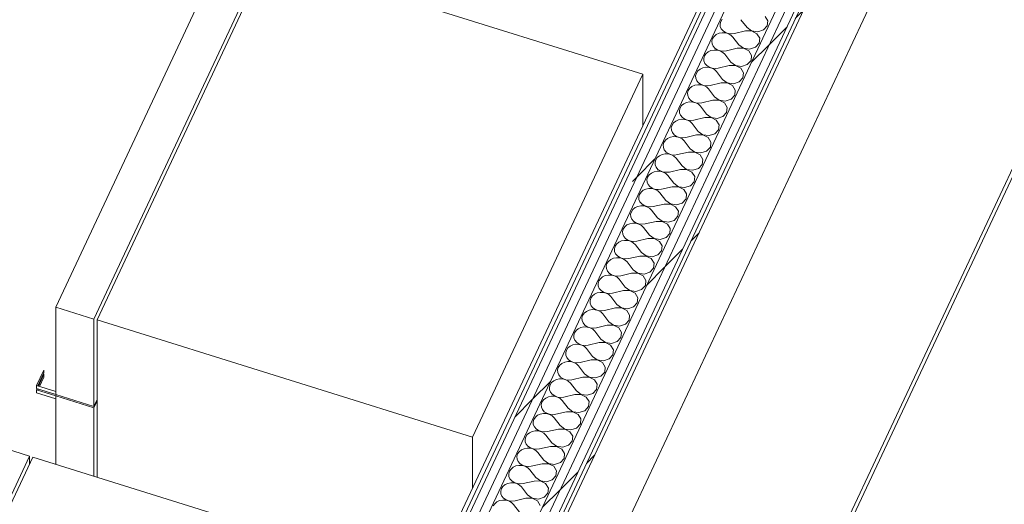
# Model space of a CAD drawing. Header units: millimetres. Extents: x -21126 to 28102, y -1237 to 9397.
# Tile 50 of 226: x -16765 to -15232, y 5564 to 6319. Entities that reach past the tile are written whole.
import ezdxf

# ---------------------------------------------------------------- set-up
doc = ezdxf.new("R2010")
doc.units = ezdxf.units.MM
doc.header["$MEASUREMENT"] = 0
doc.linetypes.add('Wipeout_Contour', pattern=[1000, 0, -1000])
for name, color, linetype in [('Nuevo_08_E_Envans secs', 7, 'Continuous'), ('Nuevo_09_EI_Mobiliari cuines', 7, 'Continuous'), ('Nuevo_09_EI_Mobiliari general', 7, 'Continuous')]:
    doc.layers.add(name, color=color, linetype=linetype)
for name, color, linetype, lineweight in [('Nuevo_08_E_Envans secs_Pluma_Nº__1', 7, 'Continuous', 5), ('Nuevo_09_EI_Mobiliari cuines_Pluma_Nº__1', 7, 'Continuous', 5), ('Nuevo_09_EI_Mobiliari cuines_Pluma_Nº__24', 252, 'Continuous', 5), ('Nuevo_09_EI_Mobiliari general_Pluma_Nº__1', 7, 'Continuous', 5)]:
    doc.layers.add(name, color=color, linetype=linetype, lineweight=lineweight)
for name, color, linetype, lineweight, true_color in [('Nuevo_08_E_Envans secs_Pluma_Nº__102', 7, 'Continuous', 5, 0xcccccc), ('Nuevo_08_E_Envans secs_Pluma_Nº__171', 171, 'Continuous', 13, 0xaaaaff), ('Nuevo_08_E_Envans secs_Pluma_Nº__177', 7, 'Continuous', 15, 0xf7e046)]:
    doc.layers.add(name, color=color, linetype=linetype, lineweight=lineweight, true_color=true_color)
pattern_1 = [(45, (0, 0), (-183.8478, 183.8478), [195, -65]), (45, (7e-14, 183.85), (-183.8478, 183.8478), [195, -65])]

# ---------------------------------------------------------------- blocks, each defined once
blk = doc.blocks.new('*X61')
at = {"layer": 'Nuevo_08_E_Envans secs_Pluma_Nº__102', "color": 254, "linetype": 'Continuous', "lineweight": 5, "true_color": 0xcccccc}
for p, q in [((-15670.9, 6319.8), (-15673.2, 6316.3)), ((-15632.3, 6306.7), (-15641.7, 6318.9)), ((-15600, 6317), (-15604.3, 6324.1)), ((-15673.2, 6316.3), (-15674.3, 6312.5)), ((-15674.3, 6312.5), (-15674.1, 6308.5)), ((-15674.1, 6308.5), (-15672.5, 6304.7)), ((-15672.5, 6304.7), (-15669.7, 6301.4)), ((-15632.3, 6306.7), (-15625.1, 6301.4)), ((-15615.6, 6300), (-15606.6, 6302.9)), ((-15606.6, 6302.9), (-15600.8, 6309.2)), ((-15600.8, 6309.2), (-15600, 6317)), ((-15685.9, 6289.4), (-15687, 6285.5)), ((-15683.5, 6292.9), (-15685.9, 6289.4)), ((-15680.1, 6295.7), (-15683.5, 6292.9)), ((-15675.8, 6297.7), (-15680.1, 6295.7)), ((-15671.1, 6298.6), (-15675.8, 6297.7)), ((-15666.2, 6298.4), (-15671.1, 6298.6)), ((-15669.7, 6301.4), (-15666, 6298.9)), ((-15661.6, 6297.2), (-15666.2, 6298.4)), ((-15666, 6298.9), (-15661.5, 6297.3)), ((-15657.5, 6295), (-15661.6, 6297.2)), ((-15661.5, 6297.3), (-15656.7, 6296.8)), ((-15654.4, 6291.9), (-15657.5, 6295)), ((-15656.7, 6296.8), (-15651.8, 6297.3)), ((-15645, 6279.7), (-15654.4, 6291.9)), ((-15634.8, 6301.3), (-15651.8, 6297.3)), ((-15625.2, 6301.3), (-15634.8, 6301.3)), ((-15616.9, 6297.1), (-15625.2, 6301.3)), ((-15625.1, 6301.4), (-15615.6, 6300)), ((-15612.6, 6290.1), (-15616.9, 6297.1)), ((-15613.5, 6282.2), (-15612.6, 6290.1)), ((-15683.7, 6271.6), (-15688.5, 6270.7)), ((-15687, 6285.5), (-15686.7, 6281.5)), ((-15686.7, 6281.5), (-15685.2, 6277.8)), ((-15685.2, 6277.8), (-15682.4, 6274.5)), ((-15678.8, 6271.5), (-15683.7, 6271.6)), ((-15682.4, 6274.5), (-15678.6, 6272)), ((-15674.2, 6270.2), (-15678.8, 6271.5)), ((-15678.6, 6272), (-15674.2, 6270.4)), ((-15647.5, 6274.3), (-15664.5, 6270.4)), ((-15637.8, 6274.3), (-15647.5, 6274.3)), ((-15645, 6279.7), (-15637.8, 6274.4)), ((-15637.8, 6274.4), (-15628.3, 6273)), ((-15629.6, 6270.2), (-15637.8, 6274.3)), ((-15628.3, 6273), (-15619.3, 6275.9)), ((-15619.3, 6275.9), (-15613.5, 6282.2)), ((-15698.5, 6262.4), (-15699.6, 6258.6)), ((-15699.6, 6258.6), (-15699.4, 6254.6)), ((-15696.2, 6265.9), (-15698.5, 6262.4)), ((-15692.7, 6268.8), (-15696.2, 6265.9)), ((-15688.5, 6270.7), (-15692.7, 6268.8)), ((-15674.2, 6270.4), (-15669.3, 6269.8)), ((-15670.2, 6268), (-15674.2, 6270.2)), ((-15667, 6265), (-15670.2, 6268)), ((-15669.3, 6269.8), (-15664.5, 6270.4)), ((-15657.6, 6252.8), (-15667, 6265)), ((-15625.3, 6263.1), (-15629.6, 6270.2)), ((-15626.1, 6255.3), (-15625.3, 6263.1)), ((-15705.4, 6241.8), (-15708.8, 6239)), ((-15701.1, 6243.8), (-15705.4, 6241.8)), ((-15696.4, 6244.7), (-15701.1, 6243.8)), ((-15699.4, 6254.6), (-15697.8, 6250.8)), ((-15697.8, 6250.8), (-15695, 6247.5)), ((-15691.5, 6244.5), (-15696.4, 6244.7)), ((-15695, 6247.5), (-15691.3, 6245)), ((-15686.9, 6243.3), (-15691.5, 6244.5)), ((-15691.3, 6245), (-15686.8, 6243.4)), ((-15682.8, 6241.1), (-15686.9, 6243.3)), ((-15686.8, 6243.4), (-15682, 6242.9)), ((-15679.7, 6238), (-15682.8, 6241.1)), ((-15682, 6242.9), (-15677.1, 6243.4)), ((-15660.1, 6247.4), (-15677.1, 6243.4)), ((-15650.5, 6247.4), (-15660.1, 6247.4)), ((-15657.6, 6252.8), (-15650.4, 6247.5)), ((-15642.2, 6243.2), (-15650.5, 6247.4)), ((-15650.4, 6247.5), (-15640.9, 6246.1)), ((-15637.9, 6236.2), (-15642.2, 6243.2)), ((-15640.9, 6246.1), (-15631.9, 6249)), ((-15631.9, 6249), (-15626.1, 6255.3)), ((-15711.2, 6235.5), (-15712.3, 6231.6)), ((-15712.3, 6231.6), (-15712, 6227.6)), ((-15712, 6227.6), (-15710.5, 6223.9)), ((-15708.8, 6239), (-15711.2, 6235.5)), ((-15670.3, 6225.8), (-15679.7, 6238)), ((-15670.3, 6225.8), (-15663.1, 6220.5)), ((-15644.6, 6222), (-15638.8, 6228.3)), ((-15638.8, 6228.3), (-15637.9, 6236.2)), ((-15721.5, 6212), (-15723.8, 6208.5)), ((-15718, 6214.9), (-15721.5, 6212)), ((-15713.8, 6216.8), (-15718, 6214.9)), ((-15709, 6217.7), (-15713.8, 6216.8)), ((-15710.5, 6223.9), (-15707.7, 6220.6)), ((-15704.2, 6217.6), (-15709, 6217.7)), ((-15707.7, 6220.6), (-15703.9, 6218.1)), ((-15699.5, 6216.3), (-15704.2, 6217.6)), ((-15703.9, 6218.1), (-15699.5, 6216.5)), ((-15699.5, 6216.5), (-15694.6, 6215.9)), ((-15695.5, 6214.1), (-15699.5, 6216.3)), ((-15692.3, 6211.1), (-15695.5, 6214.1)), ((-15694.6, 6215.9), (-15689.8, 6216.5)), ((-15682.9, 6198.9), (-15692.3, 6211.1)), ((-15672.8, 6220.4), (-15689.8, 6216.5)), ((-15663.1, 6220.4), (-15672.8, 6220.4)), ((-15663.1, 6220.5), (-15653.6, 6219.1)), ((-15654.9, 6216.3), (-15663.1, 6220.4)), ((-15650.6, 6209.2), (-15654.9, 6216.3)), ((-15653.6, 6219.1), (-15644.6, 6222)), ((-15723.8, 6208.5), (-15724.9, 6204.7)), ((-15724.9, 6204.7), (-15724.7, 6200.7)), ((-15724.7, 6200.7), (-15723.1, 6196.9)), ((-15723.1, 6196.9), (-15720.3, 6193.6)), ((-15682.9, 6198.9), (-15675.7, 6193.6)), ((-15666.2, 6192.2), (-15657.2, 6195.1)), ((-15657.2, 6195.1), (-15651.4, 6201.4)), ((-15651.4, 6201.4), (-15650.6, 6209.2)), ((-15736.5, 6181.6), (-15737.6, 6177.7)), ((-15734.1, 6185.1), (-15736.5, 6181.6)), ((-15730.7, 6187.9), (-15734.1, 6185.1)), ((-15726.4, 6189.9), (-15730.7, 6187.9)), ((-15721.7, 6190.8), (-15726.4, 6189.9)), ((-15716.8, 6190.6), (-15721.7, 6190.8)), ((-15720.3, 6193.6), (-15716.6, 6191.1)), ((-15712.2, 6189.4), (-15716.8, 6190.6)), ((-15716.6, 6191.1), (-15712.1, 6189.5)), ((-15708.1, 6187.2), (-15712.2, 6189.4)), ((-15712.1, 6189.5), (-15707.3, 6189)), ((-15705, 6184.1), (-15708.1, 6187.2)), ((-15707.3, 6189), (-15702.5, 6189.5)), ((-15695.6, 6171.9), (-15705, 6184.1)), ((-15685.4, 6193.5), (-15702.5, 6189.5)), ((-15675.8, 6193.5), (-15685.4, 6193.5)), ((-15667.6, 6189.3), (-15675.8, 6193.5)), ((-15675.7, 6193.6), (-15666.2, 6192.2)), ((-15663.2, 6182.3), (-15667.6, 6189.3)), ((-15664.1, 6174.4), (-15663.2, 6182.3)), ((-15734.3, 6163.8), (-15739.1, 6162.9)), ((-15737.6, 6177.7), (-15737.3, 6173.7)), ((-15737.3, 6173.7), (-15735.8, 6170)), ((-15735.8, 6170), (-15733, 6166.7)), ((-15729.5, 6163.7), (-15734.3, 6163.8)), ((-15733, 6166.7), (-15729.2, 6164.2)), ((-15729.2, 6164.2), (-15724.8, 6162.6)), ((-15698.1, 6166.5), (-15715.1, 6162.6)), ((-15688.4, 6166.5), (-15698.1, 6166.5)), ((-15695.6, 6171.9), (-15688.4, 6166.6)), ((-15688.4, 6166.6), (-15678.9, 6165.2)), ((-15680.2, 6162.4), (-15688.4, 6166.5)), ((-15678.9, 6165.2), (-15669.9, 6168.1)), ((-15669.9, 6168.1), (-15664.1, 6174.4)), ((-15749.1, 6154.6), (-15750.2, 6150.8)), ((-15750.2, 6150.8), (-15750, 6146.8)), ((-15746.8, 6158.1), (-15749.1, 6154.6)), ((-15743.3, 6161), (-15746.8, 6158.1)), ((-15739.1, 6162.9), (-15743.3, 6161)), ((-15724.8, 6162.4), (-15729.5, 6163.7)), ((-15724.8, 6162.6), (-15719.9, 6162)), ((-15720.8, 6160.2), (-15724.8, 6162.4)), ((-15717.6, 6157.2), (-15720.8, 6160.2)), ((-15719.9, 6162), (-15715.1, 6162.6)), ((-15708.2, 6145), (-15717.6, 6157.2)), ((-15675.9, 6155.3), (-15680.2, 6162.4)), ((-15676.7, 6147.5), (-15675.9, 6155.3)), ((-15756, 6134), (-15759.4, 6131.2)), ((-15751.7, 6136), (-15756, 6134)), ((-15747, 6136.9), (-15751.7, 6136)), ((-15750, 6146.8), (-15748.4, 6143)), ((-15748.4, 6143), (-15745.7, 6139.7)), ((-15742.1, 6136.7), (-15747, 6136.9)), ((-15745.7, 6139.7), (-15741.9, 6137.2)), ((-15737.5, 6135.5), (-15742.1, 6136.7)), ((-15741.9, 6137.2), (-15737.4, 6135.6)), ((-15733.4, 6133.3), (-15737.5, 6135.5)), ((-15737.4, 6135.6), (-15732.6, 6135.1)), ((-15730.3, 6130.2), (-15733.4, 6133.3)), ((-15732.6, 6135.1), (-15727.8, 6135.6)), ((-15710.8, 6139.6), (-15727.8, 6135.6)), ((-15701.1, 6139.6), (-15710.8, 6139.6)), ((-15708.2, 6145), (-15701, 6139.7)), ((-15692.9, 6135.4), (-15701.1, 6139.6)), ((-15701, 6139.7), (-15691.5, 6138.3)), ((-15688.5, 6128.4), (-15692.9, 6135.4)), ((-15691.5, 6138.3), (-15682.5, 6141.2)), ((-15682.5, 6141.2), (-15676.7, 6147.5)), ((-15761.8, 6127.7), (-15762.9, 6123.8)), ((-15762.9, 6123.8), (-15762.6, 6119.8)), ((-15762.6, 6119.8), (-15761.1, 6116.1)), ((-15759.4, 6131.2), (-15761.8, 6127.7)), ((-15720.9, 6118), (-15730.3, 6130.2)), ((-15720.9, 6118), (-15713.7, 6112.7)), ((-15695.2, 6114.2), (-15689.4, 6120.5)), ((-15689.4, 6120.5), (-15688.5, 6128.4)), ((-15772.1, 6104.2), (-15774.4, 6100.7)), ((-15768.6, 6107.1), (-15772.1, 6104.2)), ((-15764.4, 6109), (-15768.6, 6107.1)), ((-15759.6, 6109.9), (-15764.4, 6109)), ((-15761.1, 6116.1), (-15758.3, 6112.8)), ((-15754.8, 6109.8), (-15759.6, 6109.9)), ((-15758.3, 6112.8), (-15754.5, 6110.3)), ((-15750.1, 6108.5), (-15754.8, 6109.8)), ((-15754.5, 6110.3), (-15750.1, 6108.6)), ((-15750.1, 6108.6), (-15745.2, 6108.1)), ((-15746.1, 6106.3), (-15750.1, 6108.5)), ((-15742.9, 6103.3), (-15746.1, 6106.3)), ((-15745.2, 6108.1), (-15740.4, 6108.7)), ((-15733.5, 6091.1), (-15742.9, 6103.3)), ((-15723.4, 6112.6), (-15740.4, 6108.7)), ((-15713.7, 6112.6), (-15723.4, 6112.6)), ((-15713.7, 6112.7), (-15704.2, 6111.3)), ((-15705.5, 6108.5), (-15713.7, 6112.6)), ((-15701.2, 6101.4), (-15705.5, 6108.5)), ((-15704.2, 6111.3), (-15695.2, 6114.2)), ((-15774.4, 6100.7), (-15775.5, 6096.9)), ((-15775.5, 6096.9), (-15775.3, 6092.9)), ((-15775.3, 6092.9), (-15773.7, 6089.1)), ((-15773.7, 6089.1), (-15771, 6085.8)), ((-15733.5, 6091.1), (-15726.3, 6085.8)), ((-15716.8, 6084.4), (-15707.8, 6087.3)), ((-15707.8, 6087.3), (-15702, 6093.6)), ((-15702, 6093.6), (-15701.2, 6101.4)), ((-15787.1, 6073.8), (-15788.2, 6069.9)), ((-15784.7, 6077.3), (-15787.1, 6073.8)), ((-15781.3, 6080.1), (-15784.7, 6077.3)), ((-15777, 6082.1), (-15781.3, 6080.1)), ((-15772.3, 6083), (-15777, 6082.1)), ((-15767.4, 6082.8), (-15772.3, 6083)), ((-15771, 6085.8), (-15767.2, 6083.3)), ((-15762.8, 6081.6), (-15767.4, 6082.8)), ((-15767.2, 6083.3), (-15762.7, 6081.7)), ((-15758.7, 6079.4), (-15762.8, 6081.6)), ((-15762.7, 6081.7), (-15757.9, 6081.2)), ((-15755.6, 6076.3), (-15758.7, 6079.4)), ((-15757.9, 6081.2), (-15753.1, 6081.7)), ((-15746.2, 6064.1), (-15755.6, 6076.3)), ((-15736.1, 6085.7), (-15753.1, 6081.7)), ((-15726.4, 6085.7), (-15736.1, 6085.7)), ((-15718.2, 6081.5), (-15726.4, 6085.7)), ((-15726.3, 6085.8), (-15716.8, 6084.4)), ((-15713.8, 6074.5), (-15718.2, 6081.5)), ((-15714.7, 6066.6), (-15713.8, 6074.5)), ((-15788.2, 6069.9), (-15787.9, 6065.9)), ((-15787.9, 6065.9), (-15786.4, 6062.2)), ((-15786.4, 6062.2), (-15783.6, 6058.9)), ((-15783.6, 6058.9), (-15779.9, 6056.3)), ((-15748.7, 6058.7), (-15765.7, 6054.8)), ((-15739, 6058.7), (-15748.7, 6058.7)), ((-15746.2, 6064.1), (-15739, 6058.8)), ((-15739, 6058.8), (-15729.5, 6057.4)), ((-15730.8, 6054.6), (-15739, 6058.7)), ((-15729.5, 6057.4), (-15720.5, 6060.3)), ((-15720.5, 6060.3), (-15714.7, 6066.6)), ((-15799.7, 6046.8), (-15800.8, 6043)), ((-15800.8, 6043), (-15800.6, 6039)), ((-15797.4, 6050.3), (-15799.7, 6046.8)), ((-15793.9, 6053.2), (-15797.4, 6050.3)), ((-15789.7, 6055.1), (-15793.9, 6053.2)), ((-15785, 6056), (-15789.7, 6055.1)), ((-15780.1, 6055.9), (-15785, 6056)), ((-15775.4, 6054.6), (-15780.1, 6055.9)), ((-15779.9, 6056.3), (-15775.4, 6054.7)), ((-15775.4, 6054.7), (-15770.6, 6054.2)), ((-15771.4, 6052.4), (-15775.4, 6054.6)), ((-15768.3, 6049.4), (-15771.4, 6052.4)), ((-15770.6, 6054.2), (-15765.7, 6054.8)), ((-15758.8, 6037.2), (-15768.3, 6049.4)), ((-15726.5, 6047.5), (-15730.8, 6054.6)), ((-15727.3, 6039.7), (-15726.5, 6047.5)), ((-15806.6, 6026.2), (-15810, 6023.4)), ((-15802.3, 6028.2), (-15806.6, 6026.2)), ((-15797.6, 6029.1), (-15802.3, 6028.2)), ((-15800.6, 6039), (-15799, 6035.2)), ((-15799, 6035.2), (-15796.3, 6031.9)), ((-15792.7, 6028.9), (-15797.6, 6029.1)), ((-15796.3, 6031.9), (-15792.5, 6029.4)), ((-15788.1, 6027.7), (-15792.7, 6028.9)), ((-15792.5, 6029.4), (-15788, 6027.8)), ((-15784, 6025.5), (-15788.1, 6027.7)), ((-15788, 6027.8), (-15783.2, 6027.3)), ((-15783.2, 6027.3), (-15778.4, 6027.8)), ((-15761.4, 6031.8), (-15778.4, 6027.8)), ((-15751.7, 6031.8), (-15761.4, 6031.8)), ((-15758.8, 6037.2), (-15751.6, 6031.9)), ((-15743.5, 6027.6), (-15751.7, 6031.8)), ((-15751.6, 6031.9), (-15742.1, 6030.5)), ((-15739.1, 6020.6), (-15743.5, 6027.6)), ((-15742.1, 6030.5), (-15733.1, 6033.4)), ((-15733.1, 6033.4), (-15727.3, 6039.7)), ((-15812.4, 6019.9), (-15813.5, 6016)), ((-15813.5, 6016), (-15813.3, 6012)), ((-15813.3, 6012), (-15811.7, 6008.3)), ((-15810, 6023.4), (-15812.4, 6019.9)), ((-15780.9, 6022.4), (-15784, 6025.5)), ((-15771.5, 6010.2), (-15780.9, 6022.4)), ((-15745.8, 6006.4), (-15740, 6012.7)), ((-15740, 6012.7), (-15739.1, 6020.6)), ((-15822.7, 5996.4), (-15825, 5992.9)), ((-15819.3, 5999.2), (-15822.7, 5996.4)), ((-15815, 6001.2), (-15819.3, 5999.2)), ((-15810.3, 6002.1), (-15815, 6001.2)), ((-15811.7, 6008.3), (-15808.9, 6005)), ((-15805.4, 6002), (-15810.3, 6002.1)), ((-15808.9, 6005), (-15805.2, 6002.4)), ((-15800.7, 6000.7), (-15805.4, 6002)), ((-15805.2, 6002.4), (-15800.7, 6000.8)), ((-15800.7, 6000.8), (-15795.9, 6000.3)), ((-15796.7, 5998.5), (-15800.7, 6000.7)), ((-15793.6, 5995.5), (-15796.7, 5998.5)), ((-15795.9, 6000.3), (-15791, 6000.9)), ((-15784.1, 5983.3), (-15793.6, 5995.5)), ((-15774, 6004.8), (-15791, 6000.9)), ((-15764.4, 6004.8), (-15774, 6004.8)), ((-15771.5, 6010.2), (-15764.3, 6004.9)), ((-15756.1, 6000.7), (-15764.4, 6004.8)), ((-15764.3, 6004.9), (-15754.8, 6003.5)), ((-15751.8, 5993.6), (-15756.1, 6000.7)), ((-15754.8, 6003.5), (-15745.8, 6006.4)), ((-15825, 5992.9), (-15826.1, 5989.1)), ((-15826.1, 5989.1), (-15825.9, 5985.1)), ((-15825.9, 5985.1), (-15824.3, 5981.3)), ((-15824.3, 5981.3), (-15821.6, 5978)), ((-15784.1, 5983.3), (-15777, 5978)), ((-15758.4, 5979.5), (-15752.7, 5985.8)), ((-15752.7, 5985.8), (-15751.8, 5993.6)), ((-15837.7, 5966), (-15838.8, 5962.1)), ((-15835.3, 5969.5), (-15837.7, 5966)), ((-15831.9, 5972.3), (-15835.3, 5969.5)), ((-15827.7, 5974.3), (-15831.9, 5972.3)), ((-15822.9, 5975.2), (-15827.7, 5974.3)), ((-15818, 5975), (-15822.9, 5975.2)), ((-15821.6, 5978), (-15817.8, 5975.5)), ((-15813.4, 5973.8), (-15818, 5975)), ((-15817.8, 5975.5), (-15813.3, 5973.9)), ((-15809.4, 5971.6), (-15813.4, 5973.8)), ((-15813.3, 5973.9), (-15808.5, 5973.3)), ((-15806.2, 5968.5), (-15809.4, 5971.6)), ((-15808.5, 5973.3), (-15803.7, 5973.9)), ((-15796.8, 5956.3), (-15806.2, 5968.5)), ((-15786.7, 5977.9), (-15803.7, 5973.9)), ((-15777, 5977.9), (-15786.7, 5977.9)), ((-15777, 5978), (-15767.4, 5976.6)), ((-15768.8, 5973.7), (-15777, 5977.9)), ((-15764.4, 5966.7), (-15768.8, 5973.7)), ((-15767.4, 5976.6), (-15758.4, 5979.5)), ((-15765.3, 5958.8), (-15764.4, 5966.7)), ((-15838.8, 5962.1), (-15838.6, 5958.1)), ((-15838.6, 5958.1), (-15837, 5954.4)), ((-15837, 5954.4), (-15834.2, 5951.1)), ((-15834.2, 5951.1), (-15830.5, 5948.5)), ((-15799.3, 5950.9), (-15816.3, 5947)), ((-15789.7, 5950.9), (-15799.3, 5950.9)), ((-15796.8, 5956.3), (-15789.6, 5951)), ((-15781.4, 5946.8), (-15789.7, 5950.9)), ((-15789.6, 5951), (-15780.1, 5949.6)), ((-15780.1, 5949.6), (-15771.1, 5952.5)), ((-15771.1, 5952.5), (-15765.3, 5958.8)), ((-15850.4, 5939), (-15851.5, 5935.2)), ((-15851.5, 5935.2), (-15851.2, 5931.2)), ((-15848, 5942.5), (-15850.4, 5939)), ((-15844.6, 5945.3), (-15848, 5942.5)), ((-15840.3, 5947.3), (-15844.6, 5945.3)), ((-15835.6, 5948.2), (-15840.3, 5947.3)), ((-15830.7, 5948.1), (-15835.6, 5948.2)), ((-15826.1, 5946.8), (-15830.7, 5948.1)), ((-15830.5, 5948.5), (-15826, 5946.9)), ((-15822, 5944.6), (-15826.1, 5946.8)), ((-15826, 5946.9), (-15821.2, 5946.4)), ((-15818.9, 5941.6), (-15822, 5944.6)), ((-15821.2, 5946.4), (-15816.3, 5947)), ((-15809.4, 5929.3), (-15818.9, 5941.6)), ((-15777.1, 5939.7), (-15781.4, 5946.8)), ((-15778, 5931.9), (-15777.1, 5939.7)), ((-15853, 5920.4), (-15857.2, 5918.4)), ((-15848.2, 5921.3), (-15853, 5920.4)), ((-15851.2, 5931.2), (-15849.6, 5927.4)), ((-15849.6, 5927.4), (-15846.9, 5924.1)), ((-15843.3, 5921.1), (-15848.2, 5921.3)), ((-15846.9, 5924.1), (-15843.1, 5921.6)), ((-15838.7, 5919.9), (-15843.3, 5921.1)), ((-15843.1, 5921.6), (-15838.7, 5920)), ((-15838.7, 5920), (-15833.8, 5919.4)), ((-15834.7, 5917.7), (-15838.7, 5919.9)), ((-15833.8, 5919.4), (-15829, 5920)), ((-15812, 5924), (-15829, 5920)), ((-15802.3, 5924), (-15812, 5924)), ((-15809.4, 5929.3), (-15802.3, 5924.1)), ((-15802.3, 5924.1), (-15792.7, 5922.7)), ((-15794.1, 5919.8), (-15802.3, 5924)), ((-15789.8, 5912.8), (-15794.1, 5919.8)), ((-15792.7, 5922.7), (-15783.8, 5925.6)), ((-15783.8, 5925.6), (-15778, 5931.9)), ((-15863, 5912.1), (-15864.1, 5908.2)), ((-15864.1, 5908.2), (-15863.9, 5904.2)), ((-15863.9, 5904.2), (-15862.3, 5900.5)), ((-15860.6, 5915.6), (-15863, 5912.1)), ((-15857.2, 5918.4), (-15860.6, 5915.6)), ((-15831.5, 5914.6), (-15834.7, 5917.7)), ((-15822.1, 5902.4), (-15831.5, 5914.6)), ((-15796.4, 5898.6), (-15790.6, 5904.9)), ((-15790.6, 5904.9), (-15789.8, 5912.8)), ((-15873.3, 5888.6), (-15875.7, 5885.1)), ((-15869.9, 5891.4), (-15873.3, 5888.6)), ((-15865.6, 5893.4), (-15869.9, 5891.4)), ((-15860.9, 5894.3), (-15865.6, 5893.4)), ((-15862.3, 5900.5), (-15859.5, 5897.2)), ((-15856, 5894.2), (-15860.9, 5894.3)), ((-15859.5, 5897.2), (-15855.8, 5894.6)), ((-15851.4, 5892.9), (-15856, 5894.2)), ((-15855.8, 5894.6), (-15851.3, 5893)), ((-15847.3, 5890.7), (-15851.4, 5892.9)), ((-15851.3, 5893), (-15846.5, 5892.5)), ((-15844.2, 5887.7), (-15847.3, 5890.7)), ((-15846.5, 5892.5), (-15841.6, 5893)), ((-15824.6, 5897), (-15841.6, 5893)), ((-15815, 5897), (-15824.6, 5897)), ((-15822.1, 5902.4), (-15814.9, 5897.1)), ((-15806.7, 5892.9), (-15815, 5897)), ((-15814.9, 5897.1), (-15805.4, 5895.7)), ((-15802.4, 5885.8), (-15806.7, 5892.9)), ((-15805.4, 5895.7), (-15796.4, 5898.6)), ((-15875.7, 5885.1), (-15876.8, 5881.3)), ((-15876.8, 5881.3), (-15876.5, 5877.3)), ((-15876.5, 5877.3), (-15875, 5873.5)), ((-15875, 5873.5), (-15872.2, 5870.2)), ((-15834.8, 5875.4), (-15844.2, 5887.7)), ((-15834.8, 5875.4), (-15827.6, 5870.2)), ((-15809.1, 5871.7), (-15803.3, 5878)), ((-15803.3, 5878), (-15802.4, 5885.8)), ((-15888.3, 5858.2), (-15889.4, 5854.3)), ((-15886, 5861.7), (-15888.3, 5858.2)), ((-15882.5, 5864.5), (-15886, 5861.7)), ((-15878.3, 5866.4), (-15882.5, 5864.5)), ((-15873.5, 5867.4), (-15878.3, 5866.4)), ((-15868.6, 5867.2), (-15873.5, 5867.4)), ((-15872.2, 5870.2), (-15868.4, 5867.7)), ((-15864, 5866), (-15868.6, 5867.2)), ((-15868.4, 5867.7), (-15864, 5866.1)), ((-15864, 5866.1), (-15859.1, 5865.5)), ((-15860, 5863.8), (-15864, 5866)), ((-15856.8, 5860.7), (-15860, 5863.8)), ((-15859.1, 5865.5), (-15854.3, 5866.1)), ((-15847.4, 5848.5), (-15856.8, 5860.7)), ((-15837.3, 5870.1), (-15854.3, 5866.1)), ((-15827.6, 5870.1), (-15837.3, 5870.1)), ((-15827.6, 5870.2), (-15818.1, 5868.8)), ((-15819.4, 5865.9), (-15827.6, 5870.1)), ((-15815.1, 5858.9), (-15819.4, 5865.9)), ((-15818.1, 5868.8), (-15809.1, 5871.7)), ((-15815.9, 5851), (-15815.1, 5858.9)), ((-15889.4, 5854.3), (-15889.2, 5850.3)), ((-15889.2, 5850.3), (-15887.6, 5846.6)), ((-15887.6, 5846.6), (-15884.8, 5843.3)), ((-15884.8, 5843.3), (-15881.1, 5840.7)), ((-15849.9, 5843.1), (-15866.9, 5839.1)), ((-15840.3, 5843.1), (-15849.9, 5843.1)), ((-15847.4, 5848.5), (-15840.2, 5843.2)), ((-15832, 5839), (-15840.3, 5843.1)), ((-15840.2, 5843.2), (-15830.7, 5841.8)), ((-15830.7, 5841.8), (-15821.7, 5844.7)), ((-15821.7, 5844.7), (-15815.9, 5851)), ((-15901, 5831.2), (-15902.1, 5827.4)), ((-15902.1, 5827.4), (-15901.8, 5823.4)), ((-15898.6, 5834.7), (-15901, 5831.2)), ((-15895.2, 5837.5), (-15898.6, 5834.7)), ((-15890.9, 5839.5), (-15895.2, 5837.5)), ((-15886.2, 5840.4), (-15890.9, 5839.5)), ((-15881.3, 5840.3), (-15886.2, 5840.4)), ((-15876.7, 5839), (-15881.3, 5840.3)), ((-15881.1, 5840.7), (-15876.6, 5839.1)), ((-15872.6, 5836.8), (-15876.7, 5839)), ((-15876.6, 5839.1), (-15871.8, 5838.6)), ((-15869.5, 5833.8), (-15872.6, 5836.8)), ((-15871.8, 5838.6), (-15866.9, 5839.1)), ((-15860.1, 5821.5), (-15869.5, 5833.8)), ((-15827.7, 5831.9), (-15832, 5839)), ((-15828.6, 5824.1), (-15827.7, 5831.9)), ((-15903.6, 5812.5), (-15907.8, 5810.6)), ((-15898.8, 5813.5), (-15903.6, 5812.5)), ((-15901.8, 5823.4), (-15900.3, 5819.6)), ((-15900.3, 5819.6), (-15897.5, 5816.3)), ((-15894, 5813.3), (-15898.8, 5813.5)), ((-15897.5, 5816.3), (-15893.7, 5813.8)), ((-15889.3, 5812.1), (-15894, 5813.3)), ((-15893.7, 5813.8), (-15889.3, 5812.2)), ((-15889.3, 5812.2), (-15884.4, 5811.6)), ((-15885.3, 5809.8), (-15889.3, 5812.1)), ((-15884.4, 5811.6), (-15879.6, 5812.2)), ((-15862.6, 5816.2), (-15879.6, 5812.2)), ((-15852.9, 5816.2), (-15862.6, 5816.2)), ((-15860.1, 5821.5), (-15852.9, 5816.3)), ((-15852.9, 5816.3), (-15843.4, 5814.9)), ((-15844.7, 5812), (-15852.9, 5816.2)), ((-15840.4, 5805), (-15844.7, 5812)), ((-15843.4, 5814.9), (-15834.4, 5817.8)), ((-15834.4, 5817.8), (-15828.6, 5824.1)), ((-15913.6, 5804.3), (-15914.7, 5800.4)), ((-15914.7, 5800.4), (-15914.5, 5796.4)), ((-15914.5, 5796.4), (-15912.9, 5792.7)), ((-15911.3, 5807.8), (-15913.6, 5804.3)), ((-15907.8, 5810.6), (-15911.3, 5807.8)), ((-15882.1, 5806.8), (-15885.3, 5809.8)), ((-15872.7, 5794.6), (-15882.1, 5806.8)), ((-15847, 5790.8), (-15841.2, 5797.1)), ((-15841.2, 5797.1), (-15840.4, 5805)), ((-15923.9, 5780.8), (-15926.3, 5777.3)), ((-15920.5, 5783.6), (-15923.9, 5780.8)), ((-15916.2, 5785.6), (-15920.5, 5783.6)), ((-15911.5, 5786.5), (-15916.2, 5785.6)), ((-15912.9, 5792.7), (-15910.1, 5789.4)), ((-15906.6, 5786.4), (-15911.5, 5786.5)), ((-15910.1, 5789.4), (-15906.4, 5786.8)), ((-15902, 5785.1), (-15906.6, 5786.4)), ((-15906.4, 5786.8), (-15901.9, 5785.2)), ((-15897.9, 5782.9), (-15902, 5785.1)), ((-15901.9, 5785.2), (-15897.1, 5784.7)), ((-15894.8, 5779.9), (-15897.9, 5782.9)), ((-15897.1, 5784.7), (-15892.3, 5785.2)), ((-15875.2, 5789.2), (-15892.3, 5785.2)), ((-15865.6, 5789.2), (-15875.2, 5789.2)), ((-15872.7, 5794.6), (-15865.5, 5789.3)), ((-15857.4, 5785.1), (-15865.6, 5789.2)), ((-15865.5, 5789.3), (-15856, 5787.9)), ((-15853, 5778), (-15857.4, 5785.1)), ((-15856, 5787.9), (-15847, 5790.8)), ((-15926.3, 5777.3), (-15927.4, 5773.4)), ((-15927.4, 5773.4), (-15927.1, 5769.5)), ((-15927.1, 5769.5), (-15925.6, 5765.7)), ((-15925.6, 5765.7), (-15922.8, 5762.4)), ((-15885.4, 5767.6), (-15894.8, 5779.9)), ((-15885.4, 5767.6), (-15878.2, 5762.4)), ((-15859.7, 5763.9), (-15853.9, 5770.2)), ((-15853.9, 5770.2), (-15853, 5778)), ((-15938.9, 5750.4), (-15940, 5746.5)), ((-15936.6, 5753.9), (-15938.9, 5750.4)), ((-15933.1, 5756.7), (-15936.6, 5753.9)), ((-15928.9, 5758.6), (-15933.1, 5756.7)), ((-15924.1, 5759.6), (-15928.9, 5758.6)), ((-15919.3, 5759.4), (-15924.1, 5759.6)), ((-15922.8, 5762.4), (-15919, 5759.9)), ((-15914.6, 5758.2), (-15919.3, 5759.4)), ((-15919, 5759.9), (-15914.6, 5758.3)), ((-15914.6, 5758.3), (-15909.7, 5757.7)), ((-15910.6, 5755.9), (-15914.6, 5758.2)), ((-15907.4, 5752.9), (-15910.6, 5755.9)), ((-15909.7, 5757.7), (-15904.9, 5758.3)), ((-15898, 5740.7), (-15907.4, 5752.9)), ((-15887.9, 5762.3), (-15904.9, 5758.3)), ((-15878.2, 5762.3), (-15887.9, 5762.3)), ((-15878.2, 5762.4), (-15868.7, 5761)), ((-15870, 5758.1), (-15878.2, 5762.3)), ((-15865.7, 5751.1), (-15870, 5758.1)), ((-15868.7, 5761), (-15859.7, 5763.9)), ((-15866.5, 5743.2), (-15865.7, 5751.1)), ((-15940, 5746.5), (-15939.8, 5742.5)), ((-15939.8, 5742.5), (-15938.2, 5738.7)), ((-15938.2, 5738.7), (-15935.5, 5735.5)), ((-15935.5, 5735.5), (-15931.7, 5732.9)), ((-15900.6, 5735.3), (-15917.6, 5731.3)), ((-15890.9, 5735.3), (-15900.6, 5735.3)), ((-15898, 5740.7), (-15890.8, 5735.4)), ((-15882.7, 5731.2), (-15890.9, 5735.3)), ((-15890.8, 5735.4), (-15881.3, 5734)), ((-15881.3, 5734), (-15872.3, 5736.9)), ((-15872.3, 5736.9), (-15866.5, 5743.2)), ((-15951.6, 5723.4), (-15952.7, 5719.5)), ((-15952.7, 5719.5), (-15952.4, 5715.6)), ((-15949.2, 5726.9), (-15951.6, 5723.4)), ((-15945.8, 5729.7), (-15949.2, 5726.9)), ((-15941.5, 5731.7), (-15945.8, 5729.7)), ((-15936.8, 5732.6), (-15941.5, 5731.7)), ((-15931.9, 5732.5), (-15936.8, 5732.6)), ((-15927.3, 5731.2), (-15931.9, 5732.5)), ((-15931.7, 5732.9), (-15927.2, 5731.3)), ((-15923.2, 5729), (-15927.3, 5731.2)), ((-15927.2, 5731.3), (-15922.4, 5730.8)), ((-15920.1, 5726), (-15923.2, 5729)), ((-15922.4, 5730.8), (-15917.6, 5731.3)), ((-15910.7, 5713.7), (-15920.1, 5726)), ((-15878.3, 5724.1), (-15882.7, 5731.2)), ((-15879.2, 5716.3), (-15878.3, 5724.1)), ((-15954.2, 5704.7), (-15958.4, 5702.8)), ((-15949.4, 5705.7), (-15954.2, 5704.7)), ((-15952.4, 5715.6), (-15950.9, 5711.8)), ((-15950.9, 5711.8), (-15948.1, 5708.5)), ((-15944.6, 5705.5), (-15949.4, 5705.7)), ((-15948.1, 5708.5), (-15944.3, 5706)), ((-15939.9, 5704.3), (-15944.6, 5705.5)), ((-15944.3, 5706), (-15939.9, 5704.4)), ((-15939.9, 5704.4), (-15935, 5703.8)), ((-15935.9, 5702), (-15939.9, 5704.3)), ((-15935, 5703.8), (-15930.2, 5704.4)), ((-15913.2, 5708.3), (-15930.2, 5704.4)), ((-15903.5, 5708.4), (-15913.2, 5708.3)), ((-15910.7, 5713.7), (-15903.5, 5708.5)), ((-15903.5, 5708.5), (-15894, 5707.1)), ((-15895.3, 5704.2), (-15903.5, 5708.4)), ((-15891, 5697.2), (-15895.3, 5704.2)), ((-15894, 5707.1), (-15885, 5710)), ((-15885, 5710), (-15879.2, 5716.3)), ((-15964.2, 5696.5), (-15965.3, 5692.6)), ((-15965.3, 5692.6), (-15965.1, 5688.6)), ((-15965.1, 5688.6), (-15963.5, 5684.8)), ((-15961.9, 5700), (-15964.2, 5696.5)), ((-15958.4, 5702.8), (-15961.9, 5700)), ((-15932.7, 5699), (-15935.9, 5702)), ((-15923.3, 5686.8), (-15932.7, 5699)), ((-15897.6, 5683), (-15891.8, 5689.3)), ((-15891.8, 5689.3), (-15891, 5697.2)), ((-15971.1, 5675.8), (-15974.5, 5673)), ((-15966.8, 5677.8), (-15971.1, 5675.8)), ((-15962.1, 5678.7), (-15966.8, 5677.8)), ((-15963.5, 5684.8), (-15960.8, 5681.6)), ((-15957.2, 5678.6), (-15962.1, 5678.7)), ((-15960.8, 5681.6), (-15957, 5679)), ((-15952.6, 5677.3), (-15957.2, 5678.6)), ((-15957, 5679), (-15952.5, 5677.4)), ((-15948.5, 5675.1), (-15952.6, 5677.3)), ((-15952.5, 5677.4), (-15947.7, 5676.9)), ((-15945.4, 5672), (-15948.5, 5675.1)), ((-15947.7, 5676.9), (-15942.9, 5677.4)), ((-15925.9, 5681.4), (-15942.9, 5677.4)), ((-15916.2, 5681.4), (-15925.9, 5681.4)), ((-15923.3, 5686.8), (-15916.1, 5681.5)), ((-15908, 5677.3), (-15916.2, 5681.4)), ((-15916.1, 5681.5), (-15906.6, 5680.1)), ((-15903.6, 5670.2), (-15908, 5677.3)), ((-15906.6, 5680.1), (-15897.6, 5683)), ((-15976.9, 5669.5), (-15978, 5665.6)), ((-15978, 5665.6), (-15977.7, 5661.7)), ((-15977.7, 5661.7), (-15976.2, 5657.9)), ((-15974.5, 5673), (-15976.9, 5669.5)), ((-15976.2, 5657.9), (-15973.4, 5654.6)), ((-15936, 5659.8), (-15945.4, 5672)), ((-15936, 5659.8), (-15928.8, 5654.6)), ((-15910.3, 5656.1), (-15904.5, 5662.4)), ((-15904.5, 5662.4), (-15903.6, 5670.2)), ((-15989.5, 5642.6), (-15990.6, 5638.7)), ((-15987.2, 5646.1), (-15989.5, 5642.6)), ((-15983.7, 5648.9), (-15987.2, 5646.1)), ((-15979.5, 5650.8), (-15983.7, 5648.9)), ((-15974.8, 5651.8), (-15979.5, 5650.8)), ((-15969.9, 5651.6), (-15974.8, 5651.8)), ((-15973.4, 5654.6), (-15969.7, 5652.1)), ((-15965.2, 5650.4), (-15969.9, 5651.6)), ((-15969.7, 5652.1), (-15965.2, 5650.5)), ((-15965.2, 5650.5), (-15960.4, 5649.9)), ((-15961.2, 5648.1), (-15965.2, 5650.4)), ((-15958.1, 5645.1), (-15961.2, 5648.1)), ((-15960.4, 5649.9), (-15955.5, 5650.5)), ((-15948.6, 5632.9), (-15958.1, 5645.1)), ((-15938.5, 5654.4), (-15955.5, 5650.5)), ((-15928.8, 5654.5), (-15938.5, 5654.4)), ((-15928.8, 5654.6), (-15919.3, 5653.2)), ((-15920.6, 5650.3), (-15928.8, 5654.5)), ((-15916.3, 5643.3), (-15920.6, 5650.3)), ((-15919.3, 5653.2), (-15910.3, 5656.1)), ((-15917.1, 5635.4), (-15916.3, 5643.3)), ((-15990.6, 5638.7), (-15990.4, 5634.7)), ((-15990.4, 5634.7), (-15988.8, 5630.9)), ((-15988.8, 5630.9), (-15986.1, 5627.7)), ((-15986.1, 5627.7), (-15982.3, 5625.1)), ((-15951.2, 5627.5), (-15968.2, 5623.5)), ((-15941.5, 5627.5), (-15951.2, 5627.5)), ((-15948.6, 5632.9), (-15941.4, 5627.6)), ((-15933.3, 5623.4), (-15941.5, 5627.5)), ((-15941.4, 5627.6), (-15931.9, 5626.2)), ((-15931.9, 5626.2), (-15922.9, 5629.1)), ((-15922.9, 5629.1), (-15917.1, 5635.4)), ((-16002.2, 5615.6), (-16003.3, 5611.7)), ((-15999.8, 5619.1), (-16002.2, 5615.6)), ((-15996.4, 5621.9), (-15999.8, 5619.1)), ((-15992.1, 5623.9), (-15996.4, 5621.9)), ((-15987.4, 5624.8), (-15992.1, 5623.9)), ((-15982.5, 5624.7), (-15987.4, 5624.8)), ((-15977.9, 5623.4), (-15982.5, 5624.7)), ((-15982.3, 5625.1), (-15977.8, 5623.5)), ((-15973.8, 5621.2), (-15977.9, 5623.4)), ((-15977.8, 5623.5), (-15973, 5623)), ((-15970.7, 5618.1), (-15973.8, 5621.2)), ((-15973, 5623), (-15968.2, 5623.5)), ((-15961.3, 5605.9), (-15970.7, 5618.1)), ((-15928.9, 5616.3), (-15933.3, 5623.4)), ((-15929.8, 5608.5), (-15928.9, 5616.3)), ((-16004.8, 5596.9), (-16009.1, 5595)), ((-16000.1, 5597.9), (-16004.8, 5596.9)), ((-16003.3, 5611.7), (-16003.1, 5607.8)), ((-16003.1, 5607.8), (-16001.5, 5604)), ((-16001.5, 5604), (-15998.7, 5600.7)), ((-15995.2, 5597.7), (-16000.1, 5597.9)), ((-15998.7, 5600.7), (-15995, 5598.2)), ((-15990.5, 5596.5), (-15995.2, 5597.7)), ((-15995, 5598.2), (-15990.5, 5596.6)), ((-15990.5, 5596.6), (-15985.7, 5596)), ((-15986.5, 5594.2), (-15990.5, 5596.5)), ((-15985.7, 5596), (-15980.8, 5596.6)), ((-15963.8, 5600.5), (-15980.8, 5596.6)), ((-15954.2, 5600.6), (-15963.8, 5600.5)), ((-15961.3, 5605.9), (-15954.1, 5600.7)), ((-15945.9, 5596.4), (-15954.2, 5600.6)), ((-15954.1, 5600.7), (-15944.6, 5599.3)), ((-15941.6, 5589.4), (-15945.9, 5596.4)), ((-15944.6, 5599.3), (-15935.6, 5602.1)), ((-15935.6, 5602.1), (-15929.8, 5608.5)), ((-16014.8, 5588.7), (-16015.9, 5584.8)), ((-16015.9, 5584.8), (-16015.7, 5580.8)), ((-16012.5, 5592.2), (-16014.8, 5588.7)), ((-16009.1, 5595), (-16012.5, 5592.2)), ((-15983.4, 5591.2), (-15986.5, 5594.2)), ((-15973.9, 5579), (-15983.4, 5591.2)), ((-15948.2, 5575.2), (-15942.5, 5581.5)), ((-15942.5, 5581.5), (-15941.6, 5589.4)), ((-16021.7, 5568), (-16025.1, 5565.2)), ((-16017.5, 5570), (-16021.7, 5568)), ((-16012.7, 5570.9), (-16017.5, 5570)), ((-16015.7, 5580.8), (-16014.1, 5577)), ((-16014.1, 5577), (-16011.4, 5573.8)), ((-16007.8, 5570.8), (-16012.7, 5570.9)), ((-16011.4, 5573.8), (-16007.6, 5571.2)), ((-16003.2, 5569.5), (-16007.8, 5570.8)), ((-16007.6, 5571.2), (-16003.1, 5569.6)), ((-15999.2, 5567.3), (-16003.2, 5569.5)), ((-16003.1, 5569.6), (-15998.3, 5569.1)), ((-15996, 5564.2), (-15999.2, 5567.3)), ((-15998.3, 5569.1), (-15993.5, 5569.6)), ((-15976.5, 5573.6), (-15993.5, 5569.6)), ((-15966.8, 5573.6), (-15976.5, 5573.6)), ((-15973.9, 5579), (-15966.8, 5573.7)), ((-15966.8, 5573.7), (-15957.2, 5572.3)), ((-15958.6, 5569.5), (-15966.8, 5573.6)), ((-15954.2, 5562.4), (-15958.6, 5569.5)), ((-15957.2, 5572.3), (-15948.2, 5575.2)), ((-16025.1, 5565.2), (-16027.5, 5561.7)), ((-15986.6, 5552), (-15996, 5564.2))]:
    blk.add_line(p, q, dxfattribs=at)
blk = doc.blocks.new('Elem Sección_54_1')
at = {"layer": 'Nuevo_08_E_Envans secs', "lineweight": 0}
blk.add_blockref('*X61', (0, 0), dxfattribs=at)
at = {"color": 254, "linetype": 'Wipeout_Contour', "lineweight": 0, "ltscale": 68043.481501}
blk.add_wipeout([(-16422, 4817.5), (-16416, 4815.6), (-15395, 6990.4), (-15400.9, 6992.3)], dxfattribs=at).dxf.layer = 'Nuevo_08_E_Envans secs'
at = {"layer": 'Nuevo_08_E_Envans secs_Pluma_Nº__171', "linetype": 'Continuous', "lineweight": 13, "true_color": 0xaaaaff}
h = blk.add_hatch(dxfattribs=at)
h.set_pattern_fill('Panellat_HPL_0001', color=161, style=0, pattern_type=2)
h.set_pattern_definition(pattern_1)
h.paths.add_polyline_path([(-16422, 4817.5), (-16416, 4815.6), (-15395, 6990.4), (-15400.9, 6992.3)])
at = {"color": 254, "linetype": 'Wipeout_Contour', "lineweight": 0, "ltscale": 67533.449788}
blk.add_wipeout([(-15276.5, 6964.6), (-16309.3, 4764.7), (-16296.4, 4760.7), (-15263.6, 6960.5)], dxfattribs=at).dxf.layer = 'Nuevo_08_E_Envans secs'
at = {"layer": 'Nuevo_08_E_Envans secs_Pluma_Nº__177', "linetype": 'Continuous', "lineweight": 15, "true_color": 0xf7e046}
h = blk.add_hatch(dxfattribs=at)
h.set_pattern_fill('Panellat_HPL_0001', color=53, style=0, pattern_type=2)
h.set_pattern_definition(pattern_1)
h.paths.add_polyline_path([(-15276.5, 6964.6), (-16309.3, 4764.7), (-16296.4, 4760.7), (-15263.6, 6960.5)])
at = {"color": 254, "linetype": 'Wipeout_Contour', "lineweight": 0, "ltscale": 84376.766656}
blk.add_wipeout([(-15284.4, 6979.1), (-16322.2, 4768.7), (-16309.3, 4764.7), (-15276.5, 6964.6), (-15271.5, 6975.1)], dxfattribs=at).dxf.layer = 'Nuevo_08_E_Envans secs'
at = {"layer": 'Nuevo_08_E_Envans secs_Pluma_Nº__177', "linetype": 'Continuous', "lineweight": 15, "true_color": 0xf7e046}
h = blk.add_hatch(dxfattribs=at)
h.set_pattern_fill('Panellat_HPL_0001', color=53, style=0, pattern_type=2)
h.set_pattern_definition(pattern_1)
h.paths.add_polyline_path([(-15284.4, 6979.1), (-16322.2, 4768.7), (-16309.3, 4764.7), (-15276.5, 6964.6), (-15271.5, 6975.1)])
at = {"color": 254, "linetype": 'Wipeout_Contour', "lineweight": 0, "ltscale": 84818.950487}
blk.add_wipeout([(-15371.6, 6994.3), (-16404.4, 4794.4), (-16391.5, 4790.4), (-15353.8, 7000.8), (-15366.7, 7004.8)], dxfattribs=at).dxf.layer = 'Nuevo_08_E_Envans secs'
at = {"layer": 'Nuevo_08_E_Envans secs_Pluma_Nº__177', "linetype": 'Continuous', "lineweight": 15, "true_color": 0xf7e046}
h = blk.add_hatch(dxfattribs=at)
h.set_pattern_fill('Panellat_HPL_0001', color=53, style=0, pattern_type=2)
h.set_pattern_definition(pattern_1)
h.paths.add_polyline_path([(-15371.6, 6994.3), (-16404.4, 4794.4), (-16391.5, 4790.4), (-15353.8, 7000.8), (-15366.7, 7004.8)])
at = {"color": 254, "linetype": 'Wipeout_Contour', "lineweight": 0, "ltscale": 67984.310101}
blk.add_wipeout([(-15384.5, 6998.3), (-16417.3, 4798.4), (-16404.4, 4794.4), (-15371.6, 6994.3)], dxfattribs=at).dxf.layer = 'Nuevo_08_E_Envans secs'
at = {"layer": 'Nuevo_08_E_Envans secs_Pluma_Nº__177', "linetype": 'Continuous', "lineweight": 15, "true_color": 0xf7e046}
h = blk.add_hatch(dxfattribs=at)
h.set_pattern_fill('Panellat_HPL_0001', color=53, style=0, pattern_type=2)
h.set_pattern_definition(pattern_1)
h.paths.add_polyline_path([(-15384.5, 6998.3), (-16417.3, 4798.4), (-16404.4, 4794.4), (-15371.6, 6994.3)])
at = {"color": 254, "linetype": 'Wipeout_Contour', "lineweight": 0, "ltscale": 67464.366839}
blk.add_wipeout([(-16283.2, 4774.2), (-16277.3, 4772.3), (-15256.2, 6947.1), (-15262.2, 6949)], dxfattribs=at).dxf.layer = 'Nuevo_08_E_Envans secs'
at = {"layer": 'Nuevo_08_E_Envans secs_Pluma_Nº__171', "linetype": 'Continuous', "lineweight": 13, "true_color": 0xaaaaff}
h = blk.add_hatch(dxfattribs=at)
h.set_pattern_fill('Panellat_HPL_0001', color=161, style=0, pattern_type=2)
h.set_pattern_definition(pattern_1)
h.paths.add_polyline_path([(-16283.2, 4774.2), (-16277.3, 4772.3), (-15256.2, 6947.1), (-15262.2, 6949)])
at = {"layer": 'Nuevo_08_E_Envans secs_Pluma_Nº__1', "color": 7, "linetype": 'Continuous', "lineweight": 5}
for p, q in [((-15400.9, 6992.3), (-16419.7, 4822.3)), ((-15371.6, 6994.3), (-16404.4, 4794.4)), ((-15276.5, 6964.6), (-16309.3, 4764.7)), ((-15256.2, 6947.1), (-16275, 4777.2))]:
    blk.add_line(p, q, dxfattribs=at)
at = {"layer": 'Nuevo_08_E_Envans secs_Pluma_Nº__1', "color": 7, "linetype": 'Continuous', "lineweight": 5, "flags": 128}
for points in [[(-15348.8, 7011.3), (-15353.8, 7000.8), (-16391.5, 4790.4)], [(-15392.7, 6995.3), (-15395, 6990.4), (-16416, 4815.6)], [(-15384.5, 6998.3), (-15386.8, 6993.4), (-16412.4, 4808.9)], [(-15279.5, 6989.6), (-15284.4, 6979.1), (-16322.2, 4768.7)], [(-15263.6, 6960.5), (-15265.9, 6955.7), (-16291.5, 4771.2)], [(-15259.9, 6953.8), (-15262.2, 6949), (-16283.2, 4774.2)]]:
    blk.add_lwpolyline(points, dxfattribs=at)
blk = doc.blocks.new('Elem Sección_82_1')
at = {"layer": 'Nuevo_09_EI_Mobiliari general_Pluma_Nº__1', "color": 7, "linetype": 'Continuous', "lineweight": 5}
for p, q in [((-15256.2, 6734.3), (-16187.9, 4749.9)), ((-15863.8, 4714), (-14958.9, 6641.4)), ((-15858.4, 4712.3), (-14958.9, 6628.2))]:
    blk.add_line(p, q, dxfattribs=at)
blk = doc.blocks.new('Elem Sección_84_1')
at = {"layer": 'Nuevo_09_EI_Mobiliari cuines_Pluma_Nº__1', "color": 7, "linetype": 'Continuous', "lineweight": 5}
for p, q in [((-16749.5, 5639.4), (-16749.5, 5627.3)), ((-16160, 5375.4), (-16160, 5455.3)), ((-17074.3, 5026.8), (-17074.3, 5092.8)), ((-17014.8, 5008.2), (-17014.8, 5074.3)), ((-17009.9, 5006.6), (-17009.9, 5072.7)), ((-16425.4, 4824.1), (-16425.4, 4890.2))]:
    blk.add_line(p, q, dxfattribs=at)
at = {"layer": 'Nuevo_09_EI_Mobiliari cuines_Pluma_Nº__24', "color": 252, "linetype": 'Continuous', "lineweight": 5}
for p, q in [((-16809, 5658), (-17074.3, 5092.8)), ((-16809, 5658), (-16749.5, 5639.4)), ((-16749.5, 5639.4), (-17014.8, 5074.3)), ((-16744.6, 5637.8), (-17009.9, 5072.7)), ((-16744.6, 5637.8), (-16160, 5455.3)), ((-16160, 5455.3), (-16425.4, 4890.2)), ((-17074.3, 5092.8), (-17014.8, 5074.3)), ((-17009.9, 5072.7), (-16425.4, 4890.2))]:
    blk.add_line(p, q, dxfattribs=at)
blk = doc.blocks.new('Elem Sección_99_1')
at = {"layer": 'Nuevo_09_EI_Mobiliari cuines_Pluma_Nº__1', "color": 7, "linetype": 'Continuous', "lineweight": 5}
for p, q in [((-16384, 6417.9), (-16384, 6405.8)), ((-15794.5, 6154), (-15794.5, 6233.9)), ((-16708.8, 5739.8), (-16708.8, 5871.4)), ((-16649.3, 5716.8), (-16649.3, 5852.8)), ((-16644.3, 5606.5), (-16644.3, 5851.3)), ((-16738.5, 5749), (-16727.1, 5773.3)), ((-16727.1, 5768.9), (-16736.7, 5748.5)), ((-16735.8, 5748.2), (-16727.1, 5766.7)), ((-16727.1, 5773.3), (-16727.1, 5768.9)), ((-16727.1, 5766.7), (-16727.1, 5762.3)), ((-16727.1, 5762.3), (-16734, 5747.6)), ((-16738.5, 5744.6), (-16738.5, 5749)), ((-16738.5, 5749), (-16708.8, 5739.8)), ((-16708.8, 5735.4), (-16738.5, 5744.6)), ((-16738.5, 5742.4), (-16737.6, 5744.4)), ((-16738.5, 5738), (-16738.5, 5742.4)), ((-16738.5, 5742.4), (-16708.8, 5733.2)), ((-16708.8, 5728.7), (-16738.5, 5738)), ((-16735.8, 5743.8), (-16736.7, 5741.9)), ((-16708.8, 5735.4), (-16708.8, 5739.8)), ((-16649.3, 5716.8), (-16708.8, 5735.4)), ((-16708.8, 5733.2), (-16707.9, 5735.1)), ((-16708.8, 5733.2), (-16708.8, 5728.7)), ((-16649.3, 5714.6), (-16708.8, 5733.2)), ((-16708.8, 5626.7), (-16708.8, 5728.7)), ((-16644.3, 5727.3), (-16649.3, 5716.8)), ((-16649.3, 5714.6), (-16644.3, 5725.1)), ((-16649.3, 5608.1), (-16649.3, 5714.6)), ((-16059.8, 5588.9), (-16059.8, 5668.7))]:
    blk.add_line(p, q, dxfattribs=at)
at = {"layer": 'Nuevo_09_EI_Mobiliari cuines_Pluma_Nº__24', "color": 252, "linetype": 'Continuous', "lineweight": 5}
for p, q in [((-16443.4, 6436.5), (-16708.8, 5871.4)), ((-16443.4, 6436.5), (-16384, 6417.9)), ((-16384, 6417.9), (-16649.3, 5852.8)), ((-16379, 6416.4), (-16644.3, 5851.3)), ((-16379, 6416.4), (-15794.5, 6233.9)), ((-15794.5, 6233.9), (-16059.8, 5668.7)), ((-16708.8, 5871.4), (-16649.3, 5852.8)), ((-16644.3, 5851.3), (-16059.8, 5668.7))]:
    blk.add_line(p, q, dxfattribs=at)

msp = doc.modelspace()

# ---------------------------------------------------------------- block references
at = {"layer": 'Nuevo_08_E_Envans secs', "lineweight": 0}
msp.add_blockref('Elem Sección_54_1', (0, 0), dxfattribs=at)

# ---------------------------------------------------------------- next in the draw order: block references
at = {"layer": 'Nuevo_09_EI_Mobiliari cuines', "lineweight": 0}
for name in ['Elem Sección_99_1', 'Elem Sección_84_1']:
    msp.add_blockref(name, (0, 0), dxfattribs=at)
at = {"layer": 'Nuevo_09_EI_Mobiliari general', "lineweight": 0}
msp.add_blockref('Elem Sección_82_1', (0, 0), dxfattribs=at)

doc.saveas('drawing.dxf')
